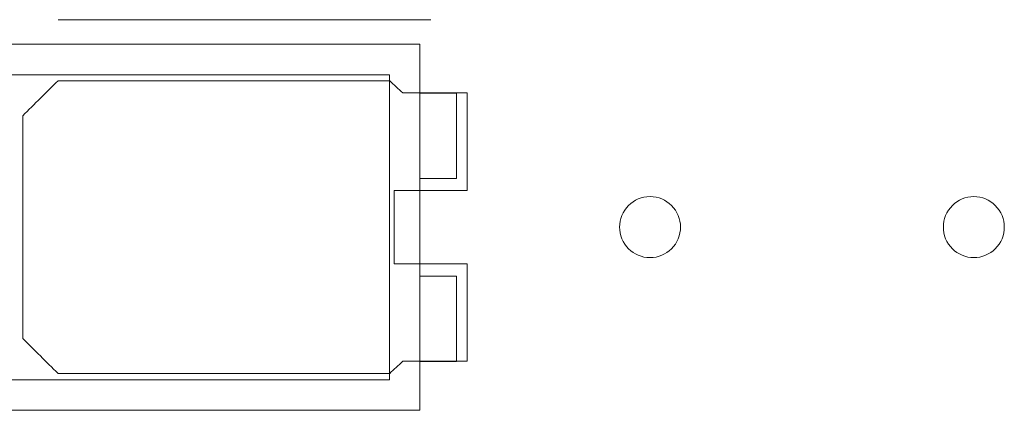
# Model space of a CAD drawing. Header units: inches. Extents: x 513 to 854, y 267 to 501.
# Tile 135 of 214: x 763.08 to 771.16, y 458.15 to 461.35. Entities that reach past the tile are written whole.
import ezdxf

# ---------------------------------------------------------------- set-up
doc = ezdxf.new("R2010")
doc.units = ezdxf.units.IN
doc.header["$MEASUREMENT"] = 0
doc.layers.add('1', color=7, linetype='Continuous')

# ---------------------------------------------------------------- blocks, each defined once
blk = doc.blocks.new('block 480')
at = {"layer": '1', "color": 155, "lineweight": 18, "true_color": 0x4c7299}
blk.add_lwpolyline([(761.3664, 458.1484), (766.3664, 458.1484)], dxfattribs=at)
blk = doc.blocks.new('block 481')
at = {"layer": '1', "color": 155, "lineweight": 18, "true_color": 0x4c7299}
blk.add_lwpolyline([(766.3664, 461.1484), (761.3664, 461.1484)], dxfattribs=at)
blk = doc.blocks.new('block 482')
at = {"layer": '1', "color": 155, "lineweight": 18, "true_color": 0x4c7299}
blk.add_lwpolyline([(766.3664, 458.1484), (766.3664, 461.1484)], dxfattribs=at)
blk = doc.blocks.new('block 483')
at = {"layer": '1', "color": 155, "lineweight": 18, "true_color": 0x4c7299}
blk.add_lwpolyline([(761.6164, 460.8984), (766.1164, 460.8984)], dxfattribs=at)
blk = doc.blocks.new('block 485')
at = {"layer": '1', "color": 155, "lineweight": 18, "true_color": 0x4c7299}
blk.add_lwpolyline([(766.1164, 458.3984), (761.6164, 458.3984)], dxfattribs=at)
blk = doc.blocks.new('block 486')
at = {"layer": '1', "color": 155, "lineweight": 18, "true_color": 0x4c7299}
blk.add_lwpolyline([(766.1164, 460.8984), (766.1164, 458.3984)], dxfattribs=at)
blk = doc.blocks.new('block 488')
at = {"layer": '1', "color": 155, "lineweight": 18, "true_color": 0x4c7299}
blk.add_lwpolyline([(766.6664, 460.7484), (766.3664, 460.7484)], dxfattribs=at)
blk = doc.blocks.new('block 492')
at = {"layer": '1', "color": 155, "lineweight": 18, "true_color": 0x4c7299}
blk.add_lwpolyline([(766.6664, 460.0484), (766.6664, 460.7484)], dxfattribs=at)
blk = doc.blocks.new('block 493')
at = {"layer": '1', "color": 155, "lineweight": 18, "true_color": 0x4c7299}
blk.add_lwpolyline([(766.3664, 460.0484), (766.6664, 460.0484)], dxfattribs=at)
blk = doc.blocks.new('block 494')
at = {"layer": '1', "color": 155, "lineweight": 18, "true_color": 0x4c7299}
blk.add_lwpolyline([(766.6664, 458.5484), (766.3664, 458.5484)], dxfattribs=at)
blk = doc.blocks.new('block 498')
at = {"layer": '1', "color": 155, "lineweight": 18, "true_color": 0x4c7299}
blk.add_lwpolyline([(766.6664, 459.2484), (766.6664, 458.5484)], dxfattribs=at)
blk = doc.blocks.new('block 499')
at = {"layer": '1', "color": 155, "lineweight": 18, "true_color": 0x4c7299}
blk.add_lwpolyline([(766.3664, 459.2484), (766.6664, 459.2484)], dxfattribs=at)
blk = doc.blocks.new('block 1438')
at = {"layer": '1', "color": 18, "lineweight": 13, "true_color": 0x4c0000}
blk.add_lwpolyline([(766.4553, 461.3499), (763.395, 461.3499)], dxfattribs=at)
blk = doc.blocks.new('block 1482')
at = {"layer": '1', "color": 18, "lineweight": 13, "true_color": 0x4c0000}
blk.add_lwpolyline([(766.4553, 461.3499), (763.395, 461.3499)], dxfattribs=at)
blk = doc.blocks.new('block 5011')
at = {"layer": '1', "color": 18, "lineweight": 18, "true_color": 0x4c0000}
blk.add_lwpolyline([(768.0052, 459.6499), (768.0064, 459.6736), (768.0098, 459.6975), (768.0157, 459.7214), (768.024, 459.7449), (768.0347, 459.7676), (768.0476, 459.7891), (768.0626, 459.8092), (768.0793, 459.8275), (768.0975, 459.8439), (768.1169, 459.8582), (768.1371, 459.8703), (768.1587, 459.8805), (768.1816, 459.8889), (768.2056, 459.895), (768.2303, 459.8987), (768.2553, 459.9), (768.2804, 459.8987), (768.3051, 459.895), (768.3291, 459.8889), (768.352, 459.8805), (768.3735, 459.8703), (768.3938, 459.8582), (768.4132, 459.8439), (768.4314, 459.8275), (768.4481, 459.8092), (768.4631, 459.7891), (768.476, 459.7676), (768.4867, 459.7449), (768.495, 459.7214), (768.5009, 459.6975), (768.5043, 459.6736), (768.5054, 459.6499), (768.5043, 459.6262), (768.5009, 459.6022), (768.495, 459.5783), (768.4867, 459.5548), (768.476, 459.5321), (768.4631, 459.5106), (768.4481, 459.4905), (768.4314, 459.4722), (768.4132, 459.4558), (768.3938, 459.4416), (768.3735, 459.4295), (768.352, 459.4192), (768.3291, 459.4109), (768.3051, 459.4048), (768.2804, 459.401), (768.2553, 459.3998), (768.2303, 459.401), (768.2056, 459.4048), (768.1816, 459.4109), (768.1587, 459.4192), (768.1371, 459.4295), (768.1169, 459.4416), (768.0975, 459.4558), (768.0793, 459.4722), (768.0626, 459.4905), (768.0476, 459.5106), (768.0347, 459.5321), (768.024, 459.5548), (768.0157, 459.5783), (768.0098, 459.6022), (768.0064, 459.6262), (768.0052, 459.6499)], dxfattribs=at)
blk = doc.blocks.new('block 5012')
at = {"layer": '1', "color": 18, "lineweight": 18, "true_color": 0x4c0000}
blk.add_open_spline([(766.7553, 459.9499), (766.7553, 460.2165), (766.7553, 460.4832), (766.7553, 460.7499), (766.5786, 460.7499), (766.4019, 460.7499), (766.2251, 460.7499), (766.1894, 460.7832), (766.1537, 460.8165), (766.1179, 460.8499), (765.2103, 460.8499), (764.3027, 460.8499), (763.395, 460.8499), (763.2985, 460.7539), (763.2019, 460.658), (763.1053, 460.5621), (763.1053, 459.954), (763.1053, 459.3459), (763.1053, 458.7378), (763.2019, 458.6418), (763.2985, 458.5458), (763.395, 458.4499), (764.3027, 458.4499), (765.2103, 458.4499), (766.1179, 458.4499), (766.1537, 458.4832), (766.1894, 458.5165), (766.2251, 458.5499), (766.4019, 458.5499), (766.5786, 458.5499), (766.7553, 458.5499), (766.7553, 458.8165), (766.7553, 459.0832), (766.7553, 459.3499), (766.5553, 459.3499), (766.3553, 459.3499), (766.1553, 459.3499), (766.1553, 459.5499), (766.1553, 459.7499), (766.1553, 459.9499), (766.3553, 459.9499), (766.5553, 459.9499), (766.7553, 459.9499)], degree=3, knots=[0, 0, 0, 0, 1, 1, 1, 2, 2, 2, 3, 3, 3, 4, 4, 4, 5, 5, 5, 6, 6, 6, 7, 7, 7, 8, 8, 8, 9, 9, 9, 10, 10, 10, 11, 11, 11, 12, 12, 12, 13, 13, 13, 14, 14, 14, 14], dxfattribs=at)
blk = doc.blocks.new('block 5013')
at = {"layer": '1', "color": 18, "lineweight": 18, "true_color": 0x4c0000}
blk.add_open_spline([(766.7553, 459.9499), (766.7553, 460.2165), (766.7553, 460.4832), (766.7553, 460.7499), (766.5786, 460.7499), (766.4019, 460.7499), (766.2251, 460.7499), (766.1894, 460.7832), (766.1537, 460.8165), (766.1179, 460.8499), (765.2103, 460.8499), (764.3027, 460.8499), (763.395, 460.8499), (763.2985, 460.7539), (763.2019, 460.658), (763.1053, 460.5621), (763.1053, 459.954), (763.1053, 459.3459), (763.1053, 458.7378), (763.2019, 458.6418), (763.2985, 458.5458), (763.395, 458.4499), (764.3027, 458.4499), (765.2103, 458.4499), (766.1179, 458.4499), (766.1537, 458.4832), (766.1894, 458.5165), (766.2251, 458.5499), (766.4019, 458.5499), (766.5786, 458.5499), (766.7553, 458.5499), (766.7553, 458.8165), (766.7553, 459.0832), (766.7553, 459.3499), (766.5553, 459.3499), (766.3553, 459.3499), (766.1553, 459.3499), (766.1553, 459.5499), (766.1553, 459.7499), (766.1553, 459.9499), (766.3553, 459.9499), (766.5553, 459.9499), (766.7553, 459.9499)], degree=3, knots=[0, 0, 0, 0, 1, 1, 1, 2, 2, 2, 3, 3, 3, 4, 4, 4, 5, 5, 5, 6, 6, 6, 7, 7, 7, 8, 8, 8, 9, 9, 9, 10, 10, 10, 11, 11, 11, 12, 12, 12, 13, 13, 13, 14, 14, 14, 14], dxfattribs=at)
blk = doc.blocks.new('block 5082')
at = {"layer": '1', "color": 18, "lineweight": 18, "true_color": 0x4c0000}
blk.add_lwpolyline([(770.6635, 459.6499), (770.6647, 459.6736), (770.6681, 459.6975), (770.674, 459.7214), (770.6823, 459.7449), (770.693, 459.7676), (770.7059, 459.7891), (770.7209, 459.8092), (770.7376, 459.8275), (770.7558, 459.8439), (770.7752, 459.8582), (770.7954, 459.8703), (770.817, 459.8805), (770.8399, 459.8889), (770.8639, 459.895), (770.8886, 459.8987), (770.9136, 459.9), (770.9387, 459.8987), (770.9634, 459.895), (770.9874, 459.8889), (771.0103, 459.8805), (771.0318, 459.8703), (771.0521, 459.8582), (771.0715, 459.8439), (771.0897, 459.8275), (771.1064, 459.8092), (771.1214, 459.7891), (771.1343, 459.7676), (771.145, 459.7449), (771.1533, 459.7214), (771.1592, 459.6975), (771.1626, 459.6736), (771.1637, 459.6499), (771.1626, 459.6262), (771.1592, 459.6022), (771.1533, 459.5783), (771.145, 459.5548), (771.1343, 459.5321), (771.1214, 459.5106), (771.1064, 459.4905), (771.0897, 459.4722), (771.0715, 459.4558), (771.0521, 459.4416), (771.0318, 459.4295), (771.0103, 459.4192), (770.9874, 459.4109), (770.9634, 459.4048), (770.9387, 459.401), (770.9136, 459.3998), (770.8886, 459.401), (770.8639, 459.4048), (770.8399, 459.4109), (770.817, 459.4192), (770.7954, 459.4295), (770.7752, 459.4416), (770.7558, 459.4558), (770.7376, 459.4722), (770.7209, 459.4905), (770.7059, 459.5106), (770.693, 459.5321), (770.6823, 459.5548), (770.674, 459.5783), (770.6681, 459.6022), (770.6647, 459.6262), (770.6635, 459.6499)], dxfattribs=at)
blk = doc.blocks.new('block 5108')
at = {"layer": '1', "color": 18, "lineweight": 13, "true_color": 0x4c0000}
blk.add_open_spline([(766.7553, 459.9499), (766.7553, 460.2165), (766.7553, 460.4832), (766.7553, 460.7499), (766.5786, 460.7499), (766.4019, 460.7499), (766.2251, 460.7499), (766.1894, 460.7832), (766.1537, 460.8165), (766.1179, 460.8499), (765.2103, 460.8499), (764.3027, 460.8499), (763.395, 460.8499), (763.2985, 460.7539), (763.2019, 460.658), (763.1053, 460.5621), (763.1053, 459.954), (763.1053, 459.3459), (763.1053, 458.7378), (763.2019, 458.6418), (763.2985, 458.5458), (763.395, 458.4499), (764.3027, 458.4499), (765.2103, 458.4499), (766.1179, 458.4499), (766.1537, 458.4832), (766.1894, 458.5165), (766.2251, 458.5499), (766.4019, 458.5499), (766.5786, 458.5499), (766.7553, 458.5499), (766.7553, 458.8165), (766.7553, 459.0832), (766.7553, 459.3499), (766.5553, 459.3499), (766.3553, 459.3499), (766.1553, 459.3499), (766.1553, 459.5499), (766.1553, 459.7499), (766.1553, 459.9499), (766.3553, 459.9499), (766.5553, 459.9499), (766.7553, 459.9499)], degree=3, knots=[0, 0, 0, 0, 1, 1, 1, 2, 2, 2, 3, 3, 3, 4, 4, 4, 5, 5, 5, 6, 6, 6, 7, 7, 7, 8, 8, 8, 9, 9, 9, 10, 10, 10, 11, 11, 11, 12, 12, 12, 13, 13, 13, 14, 14, 14, 14], dxfattribs=at)
blk = doc.blocks.new('block 5212')
at = {"layer": '1', "color": 18, "lineweight": 13, "true_color": 0x4c0000}
blk.add_lwpolyline([(768.0052, 459.6499), (768.0064, 459.6736), (768.0098, 459.6975), (768.0157, 459.7214), (768.024, 459.7449), (768.0347, 459.7676), (768.0476, 459.7891), (768.0626, 459.8092), (768.0793, 459.8275), (768.0975, 459.8439), (768.1169, 459.8582), (768.1371, 459.8703), (768.1587, 459.8805), (768.1816, 459.8889), (768.2056, 459.895), (768.2303, 459.8987), (768.2553, 459.9), (768.2804, 459.8987), (768.3051, 459.895), (768.3291, 459.8889), (768.352, 459.8805), (768.3735, 459.8703), (768.3938, 459.8582), (768.4132, 459.8439), (768.4314, 459.8275), (768.4481, 459.8092), (768.4631, 459.7891), (768.476, 459.7676), (768.4867, 459.7449), (768.495, 459.7214), (768.5009, 459.6975), (768.5043, 459.6736), (768.5054, 459.6499), (768.5043, 459.6262), (768.5009, 459.6022), (768.495, 459.5783), (768.4867, 459.5548), (768.476, 459.5321), (768.4631, 459.5106), (768.4481, 459.4905), (768.4314, 459.4722), (768.4132, 459.4558), (768.3938, 459.4416), (768.3735, 459.4295), (768.352, 459.4192), (768.3291, 459.4109), (768.3051, 459.4048), (768.2804, 459.401), (768.2553, 459.3998), (768.2303, 459.401), (768.2056, 459.4048), (768.1816, 459.4109), (768.1587, 459.4192), (768.1371, 459.4295), (768.1169, 459.4416), (768.0975, 459.4558), (768.0793, 459.4722), (768.0626, 459.4905), (768.0476, 459.5106), (768.0347, 459.5321), (768.024, 459.5548), (768.0157, 459.5783), (768.0098, 459.6022), (768.0064, 459.6262), (768.0052, 459.6499)], dxfattribs=at)
blk = doc.blocks.new('block 5233')
at = {"layer": '1', "color": 18, "lineweight": 13, "true_color": 0x4c0000}
blk.add_open_spline([(766.7553, 459.9499), (766.7553, 460.2165), (766.7553, 460.4832), (766.7553, 460.7499), (766.5786, 460.7499), (766.4019, 460.7499), (766.2251, 460.7499), (766.1894, 460.7832), (766.1537, 460.8165), (766.1179, 460.8499), (765.2103, 460.8499), (764.3027, 460.8499), (763.395, 460.8499), (763.2985, 460.7539), (763.2019, 460.658), (763.1053, 460.5621), (763.1053, 459.954), (763.1053, 459.3459), (763.1053, 458.7378), (763.2019, 458.6418), (763.2985, 458.5458), (763.395, 458.4499), (764.3027, 458.4499), (765.2103, 458.4499), (766.1179, 458.4499), (766.1537, 458.4832), (766.1894, 458.5165), (766.2251, 458.5499), (766.4019, 458.5499), (766.5786, 458.5499), (766.7553, 458.5499), (766.7553, 458.8165), (766.7553, 459.0832), (766.7553, 459.3499), (766.5553, 459.3499), (766.3553, 459.3499), (766.1553, 459.3499), (766.1553, 459.5499), (766.1553, 459.7499), (766.1553, 459.9499), (766.3553, 459.9499), (766.5553, 459.9499), (766.7553, 459.9499)], degree=3, knots=[0, 0, 0, 0, 1, 1, 1, 2, 2, 2, 3, 3, 3, 4, 4, 4, 5, 5, 5, 6, 6, 6, 7, 7, 7, 8, 8, 8, 9, 9, 9, 10, 10, 10, 11, 11, 11, 12, 12, 12, 13, 13, 13, 14, 14, 14, 14], dxfattribs=at)
blk = doc.blocks.new('block 5237')
at = {"layer": '1', "color": 18, "lineweight": 13, "true_color": 0x4c0000}
blk.add_lwpolyline([(770.6635, 459.6499), (770.6647, 459.6736), (770.6681, 459.6975), (770.674, 459.7214), (770.6823, 459.7449), (770.693, 459.7676), (770.7059, 459.7891), (770.7209, 459.8092), (770.7376, 459.8275), (770.7558, 459.8439), (770.7752, 459.8582), (770.7954, 459.8703), (770.817, 459.8805), (770.8399, 459.8889), (770.8639, 459.895), (770.8886, 459.8987), (770.9136, 459.9), (770.9387, 459.8987), (770.9634, 459.895), (770.9874, 459.8889), (771.0103, 459.8805), (771.0318, 459.8703), (771.0521, 459.8582), (771.0715, 459.8439), (771.0897, 459.8275), (771.1064, 459.8092), (771.1214, 459.7891), (771.1343, 459.7676), (771.145, 459.7449), (771.1533, 459.7214), (771.1592, 459.6975), (771.1626, 459.6736), (771.1637, 459.6499), (771.1626, 459.6262), (771.1592, 459.6022), (771.1533, 459.5783), (771.145, 459.5548), (771.1343, 459.5321), (771.1214, 459.5106), (771.1064, 459.4905), (771.0897, 459.4722), (771.0715, 459.4558), (771.0521, 459.4416), (771.0318, 459.4295), (771.0103, 459.4192), (770.9874, 459.4109), (770.9634, 459.4048), (770.9387, 459.401), (770.9136, 459.3998), (770.8886, 459.401), (770.8639, 459.4048), (770.8399, 459.4109), (770.817, 459.4192), (770.7954, 459.4295), (770.7752, 459.4416), (770.7558, 459.4558), (770.7376, 459.4722), (770.7209, 459.4905), (770.7059, 459.5106), (770.693, 459.5321), (770.6823, 459.5548), (770.674, 459.5783), (770.6681, 459.6022), (770.6647, 459.6262), (770.6635, 459.6499)], dxfattribs=at)

msp = doc.modelspace()

# ---------------------------------------------------------------- block references
at = {"layer": '1'}
for name in ['block 1438', 'block 1482', 'block 481', 'block 482', 'block 483', 'block 5012', 'block 5013', 'block 5108', 'block 5233', 'block 486', 'block 488', 'block 492', 'block 493', 'block 5011', 'block 5212', 'block 5082', 'block 5237', 'block 499', 'block 498', 'block 494', 'block 485', 'block 480']:
    msp.add_blockref(name, (0, 0), dxfattribs=at)

doc.saveas('drawing.dxf')
